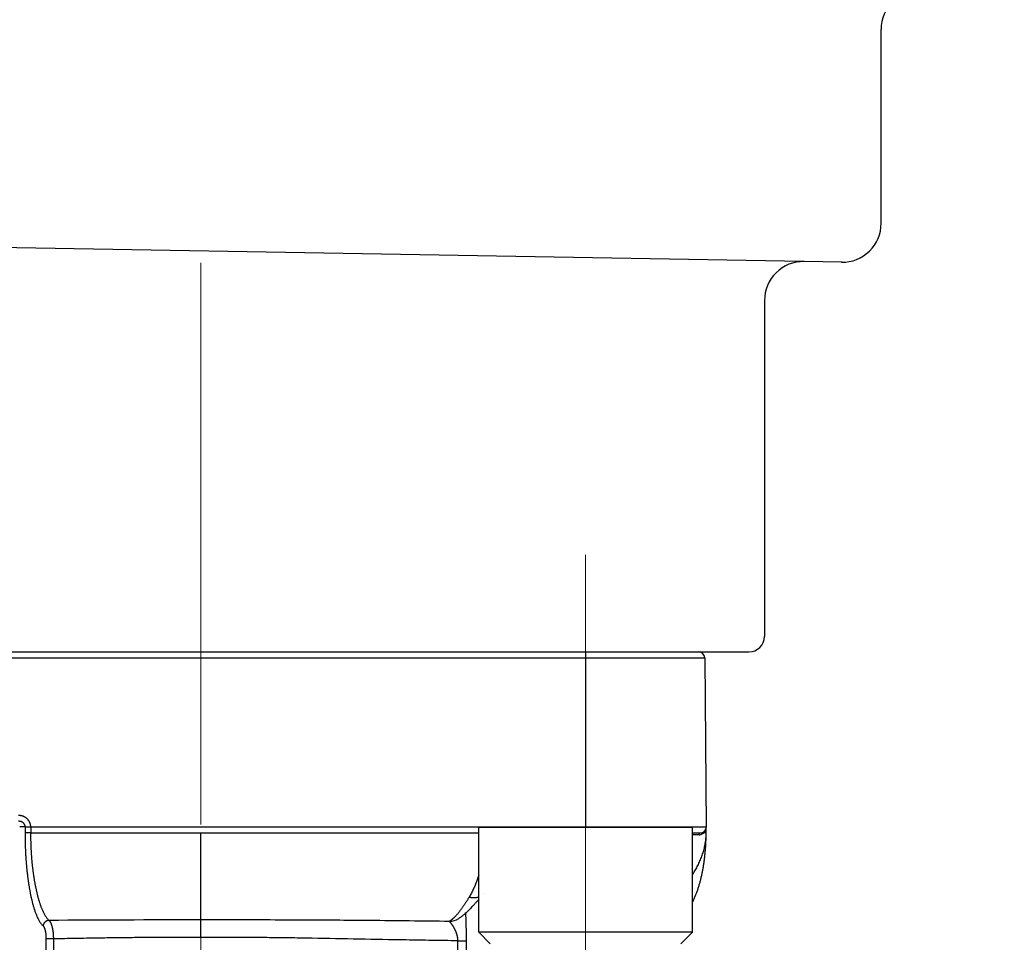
# Model space of a CAD drawing. Header units: millimetres. Extents: x 0 to 1076, y 0 to 742.
# Tile 94 of 127: x 387 to 413, y 399 to 422. Entities that reach past the tile are written whole.
import ezdxf

# ---------------------------------------------------------------- set-up
doc = ezdxf.new("R2010")
doc.units = ezdxf.units.MM
doc.header["$LTSCALE"] = 0.454724
doc.linetypes.add('CENTER', pattern=[50.8, 31.75, -6.35, 6.35, -6.35])
doc.layers.add('NoLayerName_001', color=7, linetype='Continuous')
doc.styles.get("Standard").update_dxf_attribs({"font": 'txt', "bigfont": 'extfont2'})
doc.dimstyles.get("Standard").update_dxf_attribs({"dimtxt": 2.5, "dimasz": 2.5, "dimexe": 1, "dimexo": 1, "dimtad": 1, "dimdec": 3, "dimzin": 0, "dimdsep": 46, "dimtxsty": 'Standard', "dimcen": 2.5, "dimadec": 3, "dimazin": 0, "dimtfac": 0.75, "dimtdec": 3, "dimtmove": 0, "dimatfit": 3, "dimfxl": 1, "dimarcsym": 0})

# ---------------------------------------------------------------- blocks, each defined once
blk = doc.blocks.new('_OPEN30')
at = {"color": 0, "linetype": 'ByBlock', "lineweight": -2}
for p, q in [((-1, 0.267949), (0, 0)), ((0, 0), (-1, -0.267949)), ((0, 0), (-1, 0))]:
    blk.add_line(p, q, dxfattribs=at)
blk = doc.blocks.new('*D128')
at = {"layer": 'Defpoints', "color": 0}
for p in [(475, 422.9), (314, 418.75), (475, 318.75)]:
    blk.add_point(p, dxfattribs=at)
at = {"layer": 'NoLayerName_001', "color": 0, "linetype": 'Continuous', "lineweight": 13}
for p, q in [((475, 420.4), (475, 316.25)), ((314, 416.25), (314, 316.25)), ((317.75, 318.75), (471.25, 318.75))]:
    blk.add_line(p, q, dxfattribs=at)
at = {"layer": 'NoLayerName_001', "color": 0, "lineweight": 13, "xscale": 3.75, "yscale": 3.75, "zscale": 3.75, "rotation": 180}
blk.add_blockref('_OPEN30', (314, 318.75), dxfattribs=at)
at = {"layer": 'NoLayerName_001', "color": 0, "lineweight": 13, "xscale": 3.75, "yscale": 3.75, "zscale": 3.75}
blk.add_blockref('_OPEN30', (475, 318.75), dxfattribs=at)
at = {"layer": 'NoLayerName_001', "color": 0, "lineweight": 13, "insert": (394.5, 325.717), "char_height": 8.75, "attachment_point": 5}
blk.add_mtext('\\W0.8000;161', dxfattribs=at)
blk = doc.blocks.new('*D129')
at = {"layer": 'Defpoints', "color": 0}
for p in [(475, 422.9), (406, 369.279), (406, 337.5)]:
    blk.add_point(p, dxfattribs=at)
at = {"layer": 'NoLayerName_001', "color": 0, "linetype": 'Continuous', "lineweight": 13}
for p, q in [((475, 420.4), (475, 335)), ((406, 366.779), (406, 335)), ((471.25, 337.5), (409.75, 337.5))]:
    blk.add_line(p, q, dxfattribs=at)
at = {"layer": 'NoLayerName_001', "color": 0, "lineweight": 13, "xscale": 3.75, "yscale": 3.75, "zscale": 3.75, "rotation": 180}
blk.add_blockref('_OPEN30', (406, 337.5), dxfattribs=at)
at = {"layer": 'NoLayerName_001', "color": 0, "lineweight": 13, "xscale": 3.75, "yscale": 3.75, "zscale": 3.75}
blk.add_blockref('_OPEN30', (475, 337.5), dxfattribs=at)
at = {"layer": 'NoLayerName_001', "color": 0, "lineweight": 13, "insert": (440.5, 344.467), "char_height": 8.75, "attachment_point": 5}
blk.add_mtext('\\W0.8000;69', dxfattribs=at)

msp = doc.modelspace()

# ---------------------------------------------------------------- linework, layer by layer
at = {"layer": 'NoLayerName_001', "color": 7, "linetype": 'Continuous', "lineweight": 25}
for p, q in [((409.5, 417.017607), (409.5, 422)), ((408.499997, 416.017455), (348.965094, 417.056641)), ((408.482548, 416.01776), (407.517453, 416.034605)), ((406.500001, 415.034758), (406.500001, 406.399999)), ((377.900001, 405.999999), (406.100001, 405.999999))]:
    msp.add_line(p, q, dxfattribs=at)
at = {"layer": 'NoLayerName_001', "color": 4, "linetype": 'CENTER', "lineweight": 13}
for p, q in [((392, 416), (392, 359.75)), ((401.9, 408.499999), (401.9, 393.499999))]:
    msp.add_line(p, q, dxfattribs=at)
at = {"layer": 'NoLayerName_001', "color": 60, "linetype": 'Continuous', "lineweight": 25}
for p, q in [((401.899557, 406), (401.899557, 401.500096)), ((379.038036, 405.851309), (404.962089, 405.851309)), ((404.962089, 405.851309), (405.000062, 401.5)), ((387.489015, 401.502615), (387.345475, 401.502616)), ((387.489015, 401.502615), (387.486246, 401.352618)), ((387.630832, 401.500539), (387.628053, 401.35)), ((405.000062, 401.35), (405.000062, 401.5)), ((387.628053, 401.35), (387.486246, 401.352618)), ((387.628053, 401.35), (399.149432, 401.35)), ((392.000062, 399.112258), (392.000062, 401.35)), ((404.649432, 401.35), (404.850062, 401.35)), ((404.949473, 401.349084), (404.937305, 401.348992)), ((399.268434, 399.790586), (399.268651, 399.790868)), ((398.638972, 399.150047), (398.639645, 399.150474)), ((388.0218, 398.627026), (387.99685, 396.806141)), ((388.211265, 398.625717), (388.186688, 396.804833)), ((398.608479, 398.577286), (398.597114, 395.998691)), ((398.8284, 398.579031), (398.816706, 395.999215))]:
    msp.add_line(p, q, dxfattribs=at)
at = {"layer": 'NoLayerName_001', "color": 140, "linetype": 'Continuous', "lineweight": 25}
msp.add_line((405.000062, 401.5), (387.630832, 401.500539), dxfattribs=at)
at = {"layer": 'NoLayerName_001', "color": 4, "linetype": 'Continuous', "lineweight": 25}
for p, q in [((399.149432, 398.800001), (399.149432, 401.500001)), ((399.149432, 401.500001), (404.649432, 401.500001)), ((404.649432, 398.800001), (404.649432, 401.500001)), ((404.649432, 398.800001), (399.149432, 398.800001)), ((399.449432, 398.500001), (399.149432, 398.800001)), ((404.349432, 398.500001), (404.649432, 398.800001))]:
    msp.add_line(p, q, dxfattribs=at)
at = {"layer": 'NoLayerName_001', "color": 7, "linetype": 'Continuous', "lineweight": 25}
for centre, radius, start, end in [((410.5, 422), 1, 90, 180), ((408.5, 417.017607), 1, 269, 0), ((407.500001, 415.034758), 1, 89, 180), ((406.100001, 406.399999), 0.4, 270, 0)]:
    msp.add_arc(centre, radius, start, end, dxfattribs=at)
at = {"layer": 'NoLayerName_001', "color": 60, "linetype": 'Continuous', "lineweight": 25}
for centre, radius, start, end in [((404.812095, 405.85), 0.15, 0.5, 90), ((404.850062, 401.5), 0.15, 270, 0), ((404.782336, 401.499817), 0.217717, 345.010912, 354.8251289), ((404.780274, 401.500017), 0.219789, 354.8217851, 359.9956554), ((404.818051, 401.474057), 0.172208, 270.0508707, 284.2378268), ((404.817679, 401.47564), 0.173833, 284.2285122, 285.424489), ((404.806424, 401.486439), 0.189793, 313.598208, 317.9615266), ((403.466977, 401.35021), 1.533078, 359.8343312, 359.9921498), ((391.358524, -69.602834), 468.715532, 89.9215783, 90.39855043), ((398.38185, 399.556676), 0.481103, 271.6812651, 302.3061902)]:
    msp.add_arc(centre, radius, start, end, dxfattribs=at)
for points, knots in [([(387.630675, 401.500539), (387.630509, 401.505872), (387.630401, 401.516564), (387.628886, 401.532557), (387.62658, 401.548484), (387.623351, 401.564282), (387.619253, 401.579893), (387.61429, 401.595256), (387.60848, 401.610315), (387.601833, 401.625009), (387.594373, 401.639293), (387.58614, 401.653134), (387.577169, 401.666501), (387.567494, 401.679364), (387.557152, 401.691691), (387.546176, 401.703454), (387.534602, 401.71462), (387.522462, 401.725163), (387.509795, 401.735062), (387.496639, 401.744302), (387.48303, 401.752867), (387.469005, 401.760741), (387.454599, 401.767908), (387.439849, 401.774353), (387.424793, 401.780057), (387.40947, 401.785012), (387.393926, 401.789215), (387.378203, 401.79266), (387.362345, 401.795353), (387.346396, 401.797258), (387.330401, 401.798492), (387.319719, 401.798562), (387.314387, 401.798691)], [0, 0, 0, 0, 0.0160061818, 0.0320590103, 0.048149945, 0.0642687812, 0.0804043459, 0.0965451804, 0.1126802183, 0.1287998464, 0.1449038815, 0.1609987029, 0.1770885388, 0.1931754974, 0.2092599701, 0.2253410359, 0.2414168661, 0.2574865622, 0.273554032, 0.2896230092, 0.3056958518, 0.32177384, 0.3378574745, 0.3539467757, 0.3700415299, 0.38614008, 0.402238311, 0.4183307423, 0.4344109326, 0.4504718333, 0.4665061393, 0.4825066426, 0.4825066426, 0.4825066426, 0.4825066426]), ([(387.488931, 401.502615), (387.488795, 401.505408), (387.488659, 401.511014), (387.487627, 401.519381), (387.486121, 401.527696), (387.484067, 401.535916), (387.481507, 401.544006), (387.478451, 401.551924), (387.474918, 401.559635), (387.470921, 401.567101), (387.466479, 401.574293), (387.461624, 401.581201), (387.456383, 401.587814), (387.450782, 401.594124), (387.444849, 401.600121), (387.438611, 401.605798), (387.432094, 401.611145), (387.425321, 401.616155), (387.418316, 401.620824), (387.411097, 401.62515), (387.403682, 401.629132), (387.396091, 401.632769), (387.388341, 401.636061), (387.38045, 401.639005), (387.372437, 401.641601), (387.36432, 401.643849), (387.356116, 401.645749), (387.347842, 401.647301), (387.339516, 401.64851), (387.331154, 401.649362), (387.322774, 401.649912), (387.31718, 401.649943), (387.314387, 401.65)], [0, 0, 0, 0, 0.0083896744, 0.0168106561, 0.0252591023, 0.0337286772, 0.0422111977, 0.0506972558, 0.0591768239, 0.0676400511, 0.0760856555, 0.0845217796, 0.0929543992, 0.1013867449, 0.1098195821, 0.1182514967, 0.1266791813, 0.1350988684, 0.1435128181, 0.1519248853, 0.1603376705, 0.1687526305, 0.1771701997, 0.1855899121, 0.1940105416, 0.2024308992, 0.2108500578, 0.2192665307, 0.2276783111, 0.2360829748, 0.2444777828, 0.252859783, 0.252859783, 0.252859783, 0.252859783]), ([(387.630822, 401.5), (387.624057, 401.499975), (387.615939, 401.499958), (387.606468, 401.499903), (387.60241, 401.499872), (387.598352, 401.499832), (387.594294, 401.499781), (387.590238, 401.499716), (387.586182, 401.499637), (387.582127, 401.49954), (387.576721, 401.499392), (387.569965, 401.49918), (387.563207, 401.498961), (387.557799, 401.498798), (387.553741, 401.498686), (387.549681, 401.498587), (387.545618, 401.498507), (387.541552, 401.498448), (387.537485, 401.498418), (387.533418, 401.498429), (387.529352, 401.498492), (387.525291, 401.498617), (387.521236, 401.498815), (387.517189, 401.499099), (387.513152, 401.499476), (387.509128, 401.499963), (387.505116, 401.500552), (387.501106, 401.501195), (387.497095, 401.501841), (387.493076, 401.502475), (387.490365, 401.502539), (387.489015, 401.502616)], [0, 0, 0, 0, 0.0202947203, 0.0243536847, 0.0284123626, 0.0324706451, 0.036528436, 0.040585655, 0.0446422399, 0.0486981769, 0.0527537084, 0.0608648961, 0.0689782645, 0.0730364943, 0.0770961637, 0.0811576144, 0.0852212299, 0.0892873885, 0.0933552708, 0.0974230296, 0.1014890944, 0.1055523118, 0.1096120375, 0.1136682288, 0.1177215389, 0.1217734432, 0.1258273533, 0.1298870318, 0.1339545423, 0.1380212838, 0.1420757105, 0.1420757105, 0.1420757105, 0.1420757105]), ([(404.937298, 401.348991), (404.937177, 401.349659), (404.936915, 401.350994), (404.93664, 401.353019), (404.936438, 401.355057), (404.936325, 401.357105), (404.936302, 401.359159), (404.936373, 401.361213), (404.936541, 401.363262), (404.93681, 401.365301), (404.937184, 401.367325), (404.937666, 401.369329), (404.938259, 401.371308), (404.938964, 401.373253), (404.939777, 401.375157), (404.940696, 401.377013), (404.941718, 401.378812), (404.942839, 401.380544), (404.944057, 401.382203), (404.945373, 401.383776), (404.946768, 401.385271), (404.947788, 401.386171), (404.948285, 401.386632)], [0, 0, 0, 0, 0.0020361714, 0.00407941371, 0.00612766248, 0.0081791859, 0.01023263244, 0.01228708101, 0.01434209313, 0.01639776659, 0.01845478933, 0.02051449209, 0.0225787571, 0.02464742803, 0.02671813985, 0.02878850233, 0.03085628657, 0.03291953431, 0.03497667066, 0.03702662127, 0.03906893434, 0.04110390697, 0.04110390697, 0.04110390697, 0.04110390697]), ([(404.992645, 401.443508), (404.992213, 401.441967), (404.991375, 401.438877), (404.989967, 401.434286), (404.988468, 401.429722), (404.98686, 401.425192), (404.985148, 401.420694), (404.983328, 401.416231), (404.981403, 401.411806), (404.979374, 401.407422), (404.977243, 401.403084), (404.97501, 401.398793), (404.972677, 401.394554), (404.970245, 401.390371), (404.967715, 401.386247), (404.96509, 401.382186), (404.962371, 401.378191), (404.959557, 401.374266), (404.956653, 401.370414), (404.953655, 401.366641), (404.950579, 401.362939), (404.94844, 401.360551), (404.947383, 401.359348)], [0, 0, 0, 0, 0.00480127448, 0.0096023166, 0.01440501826, 0.01921135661, 0.02402339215, 0.02884251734, 0.03366791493, 0.03849834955, 0.04333259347, 0.04816943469, 0.0530076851, 0.05784618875, 0.06268383, 0.06751954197, 0.07235231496, 0.07718120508, 0.08200534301, 0.08682394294, 0.09163631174, 0.09644185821, 0.09644185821, 0.09644185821, 0.09644185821]), ([(387.486246, 401.352618), (387.486036, 401.338879), (387.48555, 401.311403), (387.485208, 401.270182), (387.485088, 401.228959), (387.485226, 401.187734), (387.485604, 401.14651), (387.486217, 401.105288), (387.487057, 401.06407), (387.488118, 401.022856), (387.489394, 400.981649), (387.490876, 400.94045), (387.492564, 400.899259), (387.494456, 400.858078), (387.496552, 400.816908), (387.498852, 400.775749), (387.501354, 400.734602), (387.504058, 400.693469), (387.506962, 400.652348), (387.510067, 400.611243), (387.51337, 400.570152), (387.516876, 400.529079), (387.520585, 400.488023), (387.524502, 400.446986), (387.528627, 400.405969), (387.532965, 400.364974), (387.537516, 400.324002), (387.542285, 400.283055), (387.547273, 400.242133), (387.552484, 400.201238), (387.557925, 400.160373), (387.563604, 400.119541), (387.569529, 400.078744), (387.575706, 400.037985), (387.582144, 399.997266), (387.588848, 399.956591), (387.595828, 399.915962), (387.603086, 399.875382), (387.610654, 399.834859), (387.618494, 399.794386), (387.624045, 399.767469), (387.62678, 399.754002)], [0, 0, 0, 0, 0.041220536, 0.082442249, 0.123665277, 0.164889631, 0.206115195, 0.247341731, 0.288568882, 0.329796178, 0.371023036, 0.412248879, 0.453473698, 0.494697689, 0.535921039, 0.577143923, 0.618366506, 0.659588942, 0.700811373, 0.742033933, 0.783256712, 0.824479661, 0.865702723, 0.906925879, 0.948149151, 0.989372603, 1.030596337, 1.071820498, 1.113045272, 1.154270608, 1.195496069, 1.236721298, 1.27794607, 1.319170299, 1.360394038, 1.401617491, 1.44284101, 1.484064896, 1.525288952, 1.566513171, 1.607737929, 1.607737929, 1.607737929, 1.607737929]), ([(387.628053, 401.35), (387.627843, 401.33703), (387.627353, 401.311089), (387.627043, 401.272172), (387.626976, 401.233253), (387.62719, 401.194332), (387.627662, 401.155412), (387.628389, 401.116495), (387.629361, 401.077582), (387.630569, 401.038676), (387.632004, 400.999779), (387.633658, 400.960891), (387.63553, 400.922014), (387.637617, 400.883149), (387.639919, 400.844298), (387.642435, 400.80546), (387.645164, 400.766637), (387.648103, 400.727829), (387.651252, 400.689038), (387.65461, 400.650265), (387.658175, 400.611509), (387.66195, 400.572773), (387.665938, 400.534059), (387.670139, 400.495367), (387.674558, 400.456699), (387.679195, 400.418056), (387.684054, 400.37944), (387.689136, 400.340853), (387.694444, 400.302295), (387.699982, 400.263769), (387.705756, 400.225279), (387.711775, 400.186825), (387.718044, 400.148412), (387.724571, 400.110043), (387.731362, 400.07172), (387.738425, 400.033446), (387.745766, 399.995224), (387.75339, 399.957058), (387.761328, 399.918955), (387.769538, 399.880909), (387.775337, 399.855618), (387.778196, 399.842963)], [0, 0, 0, 0, 0.038916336, 0.077834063, 0.116753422, 0.155674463, 0.19459706, 0.233520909, 0.272445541, 0.311370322, 0.350294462, 0.389217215, 0.428138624, 0.467058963, 0.50597849, 0.544897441, 0.583816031, 0.622734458, 0.661652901, 0.700571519, 0.739490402, 0.778409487, 0.817328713, 0.856248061, 0.895167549, 0.934087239, 0.973007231, 1.011927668, 1.050848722, 1.08977025, 1.128691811, 1.167613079, 1.206533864, 1.245454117, 1.284373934, 1.323293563, 1.362213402, 1.40113365, 1.440054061, 1.478974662, 1.517895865, 1.517895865, 1.517895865, 1.517895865]), ([(404.649432, 400.279961), (404.657839, 400.292838), (404.678139, 400.323487), (404.708689, 400.372971), (404.741042, 400.428377), (404.771806, 400.484694), (404.800962, 400.541865), (404.82843, 400.599874), (404.854143, 400.65869), (404.878033, 400.718286), (404.900032, 400.778635), (404.920069, 400.839709), (404.938071, 400.901465), (404.953965, 400.963835), (404.967672, 401.026733), (404.979103, 401.090061), (404.988205, 401.153723), (404.994783, 401.217625), (404.999173, 401.281663), (404.999544, 401.324421), (405.000049, 401.345777)], [0, 0, 0, 0, 0.046134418, 0.110280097, 0.174433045, 0.238596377, 0.302765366, 0.36693809, 0.431116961, 0.495308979, 0.559525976, 0.623784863, 0.688104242, 0.752467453, 0.816837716, 0.8811839, 0.945481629, 1.009714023, 1.073872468, 1.137957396, 1.137957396, 1.137957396, 1.137957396]), ([(404.818199, 401.30185), (404.818225, 401.302548), (404.818263, 401.303946), (404.818403, 401.306039), (404.818593, 401.30813), (404.818843, 401.310215), (404.819151, 401.312294), (404.819518, 401.314364), (404.819945, 401.316423), (404.820432, 401.318469), (404.82098, 401.3205), (404.821589, 401.322514), (404.822262, 401.324507), (404.823002, 401.326476), (404.823811, 401.328417), (404.824692, 401.330325), (404.825648, 401.332198), (404.82668, 401.334032), (404.827792, 401.335821), (404.828985, 401.337562), (404.830262, 401.339244), (404.831628, 401.340854), (404.833086, 401.342381), (404.834638, 401.34381), (404.836289, 401.34513), (404.838039, 401.346327), (404.839887, 401.347385), (404.841821, 401.34829), (404.843822, 401.349027), (404.845875, 401.34957), (404.847959, 401.349937), (404.849364, 401.34996), (404.850062, 401.349998)], [0, 0, 0, 0, 0.00209598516, 0.00419377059, 0.00629298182, 0.00839330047, 0.01049446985, 0.01259630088, 0.01469867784, 0.01680156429, 0.01890500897, 0.02100892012, 0.023112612, 0.02521556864, 0.02731765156, 0.02941913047, 0.03152071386, 0.03362357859, 0.03572939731, 0.03783953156, 0.03995147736, 0.04206248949, 0.04417149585, 0.046279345, 0.04838905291, 0.05050602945, 0.05263532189, 0.05477033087, 0.05690216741, 0.05902439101, 0.06113388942, 0.06323184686, 0.06323184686, 0.06323184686, 0.06323184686]), ([(404.937298, 401.348991), (404.936251, 401.348051), (404.934173, 401.346152), (404.930963, 401.343409), (404.927696, 401.340731), (404.924363, 401.33813), (404.920967, 401.335605), (404.917506, 401.333159), (404.913985, 401.330792), (404.910405, 401.328506), (404.906769, 401.326304), (404.90308, 401.324186), (404.899342, 401.322155), (404.895556, 401.320212), (404.891726, 401.318359), (404.887855, 401.316597), (404.883946, 401.314929), (404.88, 401.313357), (404.876022, 401.31188), (404.872014, 401.310505), (404.867981, 401.309218), (404.865266, 401.308459), (404.863913, 401.308068)], [0, 0, 0, 0, 0.00422178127, 0.00844345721, 0.01266667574, 0.0168931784, 0.02112479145, 0.02536250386, 0.02960556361, 0.03385299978, 0.03810382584, 0.0423570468, 0.04661166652, 0.05086669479, 0.05512115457, 0.05937408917, 0.06362456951, 0.06787170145, 0.07211463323, 0.07635256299, 0.08058474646, 0.08481050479, 0.08481050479, 0.08481050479, 0.08481050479]), ([(405.000062, 401.35), (404.99966, 401.349975), (404.998872, 401.349899), (404.997746, 401.349947), (404.996697, 401.349709), (404.995636, 401.349644), (404.994512, 401.349624), (404.993352, 401.349638), (404.992192, 401.349642), (404.991049, 401.349627), (404.989555, 401.349592), (404.988071, 401.349543), (404.986587, 401.349504), (404.98547, 401.34948), (404.984347, 401.34946), (404.977972, 401.349371), (404.969347, 401.349264), (404.958097, 401.349154), (404.952473, 401.349109), (404.949473, 401.349084)], [0, 0, 0, 0, 0.00121096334, 0.00237309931, 0.00335877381, 0.00441872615, 0.00555732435, 0.00673156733, 0.00789720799, 0.00903790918, 0.01016055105, 0.01238123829, 0.01349359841, 0.01461197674, 0.01573513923, 0.01686174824, 0.03373939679, 0.04161261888, 0.05061214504, 0.05061214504, 0.05061214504, 0.05061214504]), ([(404.951449, 400.633358), (404.953386, 400.648208), (404.957354, 400.677896), (404.962745, 400.722499), (404.967813, 400.767139), (404.972498, 400.81182), (404.976818, 400.856537), (404.980772, 400.901288), (404.984363, 400.94607), (404.987592, 400.99088), (404.990461, 401.035715), (404.992973, 401.080573), (404.995123, 401.12545), (404.996901, 401.170342), (404.998303, 401.215247), (404.999303, 401.26016), (404.999956, 401.305079), (404.999994, 401.335027), (405.000062, 401.35)], [0, 0, 0, 0, 0.0449275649, 0.0898545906, 0.1347805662, 0.1797056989, 0.2246304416, 0.2695551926, 0.3144802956, 0.3594060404, 0.4043326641, 0.4492602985, 0.4941883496, 0.5391158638, 0.5840420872, 0.6289664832, 0.6738887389, 0.7188087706, 0.7188087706, 0.7188087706, 0.7188087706]), ([(404.649432, 399.57418), (404.653764, 399.582531), (404.66511, 399.604126), (404.682453, 399.639487), (404.701397, 399.68026), (404.719421, 399.721448), (404.736618, 399.762981), (404.753031, 399.804826), (404.768689, 399.846955), (404.783621, 399.889346), (404.797861, 399.931976), (404.811437, 399.974825), (404.824382, 400.017868), (404.836726, 400.061084), (404.848501, 400.104455), (404.859723, 400.147967), (404.870411, 400.191611), (404.880581, 400.235378), (404.890252, 400.279258), (404.89944, 400.323241), (404.908165, 400.367318), (404.916443, 400.41148), (404.924288, 400.455719), (404.931712, 400.500031), (404.938707, 400.544411), (404.945344, 400.588846), (404.949382, 400.618525), (404.951449, 400.633358)], [0, 0, 0, 0, 0.028222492, 0.073179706, 0.118136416, 0.163092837, 0.208044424, 0.252988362, 0.297929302, 0.3428709, 0.387814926, 0.432761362, 0.4777085, 0.522653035, 0.567591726, 0.61252611, 0.657458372, 0.702389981, 0.747321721, 0.792253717, 0.83718546, 0.88211588, 0.927044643, 0.971972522, 1.016900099, 1.061827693, 1.106755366, 1.106755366, 1.106755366, 1.106755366]), ([(399.149432, 400.262921), (399.145271, 400.249864), (399.135456, 400.218587), (399.118875, 400.169447), (399.099669, 400.115529), (399.079403, 400.061989), (399.058089, 400.008843), (399.035688, 399.956134), (399.012153, 399.903921), (398.987457, 399.852257), (398.961501, 399.801237), (398.934453, 399.750802), (398.91514, 399.717909), (398.905645, 399.701375)], [0, 0, 0, 0, 0.0411124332, 0.098339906, 0.1555720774, 0.2128137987, 0.2700716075, 0.3273436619, 0.3846154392, 0.44187516, 0.4991154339, 0.5563335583, 0.6135318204, 0.6135318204, 0.6135318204, 0.6135318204]), ([(387.778196, 399.842963), (387.78117, 399.830334), (387.787031, 399.805055), (387.796344, 399.767259), (387.805988, 399.729542), (387.816029, 399.691923), (387.826481, 399.654412), (387.837387, 399.617031), (387.848784, 399.5798), (387.860709, 399.54274), (387.873201, 399.505872), (387.886297, 399.469217), (387.900031, 399.432797), (387.914467, 399.396648), (387.929703, 399.360826), (387.945816, 399.325385), (387.962921, 399.290409), (387.981187, 399.256023), (388.000751, 399.222359), (388.021837, 399.189592), (388.044869, 399.158159), (388.069629, 399.127955), (388.088884, 399.110447), (388.098158, 399.101375)], [0, 0, 0, 0, 0.0389226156, 0.0778478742, 0.1167774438, 0.155713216, 0.1946532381, 0.2335927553, 0.2725283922, 0.3114584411, 0.3503830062, 0.3893041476, 0.4282256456, 0.4671475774, 0.5060698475, 0.5449983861, 0.5839300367, 0.6228555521, 0.6617817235, 0.7007114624, 0.7396760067, 0.7786789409, 0.8176012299, 0.8176012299, 0.8176012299, 0.8176012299]), ([(387.62678, 399.754002), (387.62963, 399.740559), (387.635244, 399.713653), (387.644187, 399.673405), (387.653464, 399.633228), (387.663144, 399.593141), (387.673235, 399.553151), (387.683788, 399.513279), (387.694843, 399.473547), (387.706444, 399.433976), (387.718633, 399.394587), (387.731454, 399.355402), (387.744943, 399.316443), (387.759165, 399.277745), (387.774234, 399.239365), (387.790241, 399.201362), (387.807307, 399.163819), (387.82563, 399.12687), (387.84537, 399.090659), (387.866765, 399.055365), (387.890306, 399.021461), (387.915751, 398.98884), (387.935735, 398.969852), (387.94534, 398.960023)], [0, 0, 0, 0, 0.0412260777, 0.0824546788, 0.1236874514, 0.1649264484, 0.2061708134, 0.2474154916, 0.2886565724, 0.3298919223, 0.3711213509, 0.4123467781, 0.4535722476, 0.4947987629, 0.5360252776, 0.5772576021, 0.6184949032, 0.6597258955, 0.7009572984, 0.7421923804, 0.7834605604, 0.8247731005, 0.8660009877, 0.8660009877, 0.8660009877, 0.8660009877]), ([(398.905646, 399.701372), (398.900574, 399.692863), (398.890469, 399.675822), (398.875078, 399.6504), (398.859538, 399.625067), (398.843818, 399.599845), (398.827918, 399.574734), (398.81183, 399.549742), (398.795547, 399.524874), (398.779063, 399.500135), (398.762372, 399.475531), (398.745466, 399.451068), (398.72834, 399.426751), (398.710989, 399.402587), (398.693393, 399.378597), (398.675528, 399.354807), (398.657371, 399.331244), (398.638899, 399.307937), (398.620093, 399.284907), (398.600914, 399.262198), (398.581403, 399.239777), (398.567997, 399.225191), (398.561344, 399.217852)], [0, 0, 0, 0, 0.0297170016, 0.0594350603, 0.0891540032, 0.1188738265, 0.1485947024, 0.1783169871, 0.2080412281, 0.2377681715, 0.2674987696, 0.2972341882, 0.3269758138, 0.3567246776, 0.3864773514, 0.4162289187, 0.4459756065, 0.4757149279, 0.5054458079, 0.5351687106, 0.5648857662, 0.5946008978, 0.5946008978, 0.5946008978, 0.5946008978]), ([(398.905646, 399.701372), (398.909906, 399.700361), (398.918414, 399.698264), (398.93128, 399.695559), (398.944208, 399.693131), (398.957199, 399.691037), (398.970243, 399.689276), (398.983332, 399.687862), (398.996456, 399.686807), (399.009609, 399.686121), (399.022778, 399.685816), (399.035954, 399.685905), (399.049119, 399.686403), (399.06226, 399.687326), (399.075358, 399.688689), (399.088399, 399.690507), (399.101365, 399.692797), (399.114243, 399.695569), (399.127003, 399.698856), (399.138752, 399.702334), (399.146157, 399.704957), (399.149432, 399.706075)], [0, 0, 0, 0, 0.013136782, 0.02628352, 0.0394371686, 0.0525953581, 0.065756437, 0.0789195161, 0.0920845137, 0.1052521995, 0.118424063, 0.1315987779, 0.1447726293, 0.1579432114, 0.1711096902, 0.1842729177, 0.1974355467, 0.210602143, 0.2237781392, 0.2369610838, 0.2473426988, 0.2473426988, 0.2473426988, 0.2473426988]), ([(388.098155, 399.101334), (388.095651, 399.101222), (388.090632, 399.101095), (388.08313, 399.100318), (388.075662, 399.099202), (388.06825, 399.097693), (388.060915, 399.095816), (388.05368, 399.093577), (388.046564, 399.090986), (388.039589, 399.088052), (388.032769, 399.084786), (388.026119, 399.081199), (388.019648, 399.077303), (388.013367, 399.07311), (388.00729, 399.06863), (388.001425, 399.063875), (387.995785, 399.058857), (387.990381, 399.053586), (387.985223, 399.048075), (387.980322, 399.042333), (387.975688, 399.036371), (387.971331, 399.030201), (387.967263, 399.023834), (387.963493, 399.017281), (387.960033, 399.010553), (387.956892, 399.003666), (387.95408, 398.996637), (387.951606, 398.989486), (387.949476, 398.982232), (387.947716, 398.974891), (387.946275, 398.967491), (387.945682, 398.962506), (387.94534, 398.960023)], [0, 0, 0, 0, 0.0075197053, 0.0150554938, 0.0226056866, 0.0301674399, 0.0377369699, 0.0453097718, 0.052880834, 0.0604452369, 0.0680026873, 0.0755555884, 0.0831057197, 0.0906542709, 0.0982019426, 0.1057490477, 0.1132956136, 0.1208416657, 0.128387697, 0.1359342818, 0.143482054, 0.151031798, 0.1585845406, 0.1661416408, 0.1737047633, 0.1812728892, 0.188841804, 0.1964073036, 0.20396553, 0.211513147, 0.2190475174, 0.2265668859, 0.2265668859, 0.2265668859, 0.2265668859]), ([(388.098155, 399.101334), (388.101474, 399.097945), (388.108386, 399.091402), (388.117163, 399.080118), (388.125214, 399.068343), (388.132506, 399.056087), (388.139161, 399.043496), (388.145278, 399.030642), (388.150957, 399.017591), (388.156218, 399.004364), (388.161091, 398.990982), (388.165604, 398.977464), (388.169789, 398.963831), (388.173673, 398.950102), (388.177287, 398.936297), (388.180659, 398.922435), (388.183819, 398.908531), (388.186772, 398.894591), (388.189525, 398.880617), (388.192084, 398.866612), (388.194456, 398.852577), (388.196647, 398.838515), (388.198664, 398.824428), (388.200514, 398.810318), (388.202203, 398.796188), (388.203738, 398.782039), (388.205125, 398.767873), (388.206366, 398.753693), (388.207463, 398.7395), (388.208418, 398.725297), (388.209232, 398.711084), (388.209908, 398.696863), (388.210448, 398.682638), (388.210854, 398.668409), (388.211123, 398.654178), (388.211276, 398.639947), (388.211253, 398.63046), (388.211258, 398.625717)], [0, 0, 0, 0, 0.0142286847, 0.0284980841, 0.0427726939, 0.0570169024, 0.0712516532, 0.0854840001, 0.0997121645, 0.1139429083, 0.1281818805, 0.142431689, 0.1566921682, 0.1709606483, 0.1852322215, 0.1995000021, 0.2137576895, 0.2280060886, 0.2422474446, 0.2564837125, 0.2707165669, 0.2849474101, 0.2991773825, 0.3134073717, 0.3276380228, 0.3418697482, 0.3561027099, 0.3703368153, 0.384571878, 0.3988076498, 0.4130438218, 0.4272800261, 0.4415158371, 0.4557507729, 0.4699842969, 0.484215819, 0.4984446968, 0.4984446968, 0.4984446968, 0.4984446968]), ([(398.395965, 399.075795), (397.713757, 399.083026), (396.775734, 399.094257), (395.581843, 399.104039), (394.814328, 399.108568), (393.961524, 399.111576), (393.023434, 399.113014), (392.341186, 399.112369), (392.000062, 399.112258)], [0, 0, 0, 0, 2.046737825, 2.814264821, 3.581791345, 4.349318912, 5.372691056, 6.396062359, 6.396062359, 6.396062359, 6.396062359]), ([(392.000062, 398.663634), (392.000121, 398.783267), (392.000487, 398.932809), (392.000121, 399.08235), (392.000062, 399.112258)], [0, 0, 0, 0, 0.3588999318, 0.4486247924, 0.4486247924, 0.4486247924, 0.4486247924]), ([(398.561344, 399.217852), (398.558862, 399.215186), (398.553912, 399.20984), (398.546396, 399.201905), (398.538821, 399.194026), (398.531173, 399.186217), (398.523452, 399.178479), (398.515654, 399.170818), (398.507775, 399.163238), (398.499811, 399.155744), (398.49176, 399.148341), (398.483617, 399.141033), (398.475379, 399.133825), (398.467044, 399.126722), (398.458607, 399.119735), (398.450057, 399.112885), (398.441388, 399.106192), (398.432592, 399.099676), (398.423663, 399.093354), (398.414586, 399.087257), (398.405379, 399.081363), (398.399088, 399.077689), (398.395961, 399.075821)], [0, 0, 0, 0, 0.0109283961, 0.021857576, 0.0327873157, 0.0437175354, 0.0546483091, 0.0655798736, 0.0765126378, 0.0874471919, 0.0983843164, 0.1093249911, 0.1202704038, 0.1312218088, 0.1421774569, 0.1531330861, 0.1640852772, 0.1750317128, 0.1859713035, 0.196904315, 0.2078324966, 0.2187592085, 0.2187592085, 0.2187592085, 0.2187592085]), ([(398.813809, 399.286708), (398.813857, 399.277271), (398.813899, 399.258395), (398.814282, 399.230083), (398.81481, 399.201773), (398.815487, 399.173466), (398.816527, 399.135727), (398.818881, 399.060259), (398.821845, 398.975367), (398.824041, 398.899893), (398.825035, 398.862152), (398.825722, 398.833844), (398.826344, 398.805534), (398.826898, 398.777223), (398.827378, 398.748912), (398.827779, 398.720599), (398.828096, 398.692286), (398.828324, 398.663972), (398.828454, 398.635659), (398.828498, 398.607345), (398.828424, 398.588469), (398.8284, 398.579031)], [0, 0, 0, 0, 0.0283134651, 0.0566273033, 0.0849420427, 0.1132575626, 0.1415732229, 0.1982019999, 0.3397705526, 0.3964021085, 0.4247184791, 0.4530349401, 0.4813513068, 0.5096674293, 0.5379831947, 0.5662985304, 0.5946134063, 0.6229278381, 0.6512418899, 0.6795556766, 0.7078693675, 0.7078693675, 0.7078693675, 0.7078693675]), ([(387.94534, 398.960023), (387.947657, 398.957651), (387.952486, 398.953071), (387.958602, 398.945165), (387.964204, 398.936913), (387.969268, 398.928322), (387.973878, 398.919497), (387.978108, 398.910487), (387.982026, 398.90134), (387.985647, 398.89207), (387.988994, 398.882691), (387.992085, 398.873218), (387.994943, 398.863665), (387.997588, 398.854046), (388.000041, 398.844374), (388.002323, 398.834664), (388.004454, 398.824925), (388.006439, 398.815161), (388.008282, 398.805375), (388.009987, 398.795568), (388.01156, 398.785742), (388.013005, 398.775897), (388.014327, 398.766035), (388.015531, 398.756159), (388.016621, 398.746269), (388.017603, 398.736367), (388.01848, 398.726454), (388.019254, 398.716532), (388.019927, 398.706602), (388.0205, 398.696665), (388.020973, 398.686723), (388.02135, 398.676776), (388.02163, 398.666827), (388.021815, 398.656876), (388.021905, 398.646925), (388.021913, 398.636974), (388.021831, 398.630342), (388.0218, 398.627026)], [0, 0, 0, 0, 0.0099482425, 0.0199255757, 0.0299065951, 0.0398658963, 0.0498184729, 0.0597693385, 0.0697172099, 0.0796669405, 0.0896225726, 0.0995859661, 0.1095569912, 0.1195337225, 0.1295126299, 0.1394887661, 0.1494576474, 0.1594198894, 0.1693771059, 0.1793307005, 0.1892818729, 0.1992316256, 0.209180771, 0.2191299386, 0.2290795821, 0.2390299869, 0.2489812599, 0.2589333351, 0.2688860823, 0.2788393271, 0.2887928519, 0.2987463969, 0.3086996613, 0.3186523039, 0.3286039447, 0.3385541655, 0.348502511, 0.348502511, 0.348502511, 0.348502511]), ([(398.395966, 399.07578), (398.398599, 399.073209), (398.40406, 399.068236), (398.411142, 399.059709), (398.418117, 399.051118), (398.424958, 399.042426), (398.431674, 399.033656), (398.438273, 399.0248), (398.444761, 399.01586), (398.451145, 399.00684), (398.45743, 398.997747), (398.463621, 398.988587), (398.469723, 398.979368), (398.475738, 398.970093), (398.481665, 398.960763), (398.487501, 398.951377), (398.493245, 398.941935), (398.498893, 398.932436), (398.504445, 398.922879), (398.509898, 398.913264), (398.515247, 398.903592), (398.520491, 398.893861), (398.525626, 398.884071), (398.530648, 398.874223), (398.535554, 398.864317), (398.540341, 398.854351), (398.545006, 398.844327), (398.549542, 398.834244), (398.553946, 398.824103), (398.558214, 398.813903), (398.562341, 398.803646), (398.566323, 398.793331), (398.570155, 398.782959), (398.573832, 398.77253), (398.577351, 398.762045), (398.580706, 398.751506), (398.583891, 398.740915), (398.586905, 398.730272), (398.589734, 398.719579), (398.592404, 398.708842), (398.593999, 398.701641), (398.59482, 398.698045)], [0, 0, 0, 0, 0.011041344, 0.0221175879, 0.0331957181, 0.0442518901, 0.0552955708, 0.0663365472, 0.0773823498, 0.0884332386, 0.0994876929, 0.1105439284, 0.1215999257, 0.1326543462, 0.1437073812, 0.154759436, 0.1658109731, 0.1768625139, 0.1879146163, 0.1989674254, 0.2100207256, 0.2210743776, 0.2321283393, 0.2431826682, 0.2542375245, 0.2652930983, 0.2763491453, 0.2874053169, 0.2984614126, 0.3095173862, 0.3205733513, 0.3316295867, 0.3426865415, 0.353744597, 0.3648034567, 0.3758628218, 0.386922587, 0.3979828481, 0.4090439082, 0.420106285, 0.4311707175, 0.4311707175, 0.4311707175, 0.4311707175]), ([(388.211265, 398.625717), (388.204951, 398.625825), (388.192321, 398.62605), (388.170219, 398.626368), (388.135484, 398.626793), (388.103905, 398.627119), (388.078641, 398.627353), (388.069166, 398.627418), (388.059691, 398.627451), (388.050217, 398.627441), (388.040744, 398.627374), (388.031271, 398.627253), (388.024957, 398.627095), (388.0218, 398.627026)], [0, 0, 0, 0, 0.0189470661, 0.0378937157, 0.066313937, 0.1231601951, 0.1326354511, 0.1421104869, 0.1515850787, 0.161059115, 0.1705326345, 0.1800058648, 0.1894792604, 0.1894792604, 0.1894792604, 0.1894792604]), ([(392.000062, 398.663634), (391.873761, 398.663864), (391.621157, 398.664613), (391.242248, 398.664013), (390.863342, 398.662438), (390.484441, 398.659742), (390.105551, 398.656019), (389.726672, 398.651299), (389.284663, 398.644807), (388.779525, 398.636339), (388.400687, 398.629191), (388.211265, 398.625717)], [0, 0, 0, 0, 0.378906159, 0.757814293, 1.136723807, 1.515633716, 1.894542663, 2.273449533, 2.652355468, 3.22071447, 3.789073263, 3.789073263, 3.789073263, 3.789073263]), ([(398.608479, 398.577286), (398.388198, 398.580458), (397.947632, 398.586436), (396.699423, 398.607526), (395.524721, 398.632028), (394.423338, 398.649208), (393.982768, 398.655057), (393.542183, 398.65962), (393.101583, 398.662728), (392.734409, 398.664091), (392.44067, 398.664395), (392.220365, 398.664281), (392.073497, 398.663817), (392.000062, 398.663634)], [0, 0, 0, 0, 0.660909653, 1.321819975, 3.745156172, 4.185763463, 4.626370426, 5.066978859, 5.507589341, 5.948199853, 6.168504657, 6.388808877, 6.609112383, 6.609112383, 6.609112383, 6.609112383]), ([(398.59482, 398.698045), (398.595576, 398.694434), (398.597137, 398.687221), (398.59919, 398.676341), (398.601067, 398.665428), (398.602735, 398.654479), (398.604198, 398.643502), (398.605453, 398.632499), (398.606497, 398.621477), (398.607329, 398.61044), (398.607937, 398.599393), (398.608353, 398.588341), (398.608414, 398.58097), (398.608472, 398.577286)], [0, 0, 0, 0, 0.0110674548, 0.0221385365, 0.033212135, 0.0442868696, 0.0553614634, 0.0664347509, 0.0775056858, 0.0885733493, 0.0996369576, 0.1106958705, 0.1217495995, 0.1217495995, 0.1217495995, 0.1217495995]), ([(398.608479, 398.577286), (398.628028, 398.577315), (398.664685, 398.577353), (398.708672, 398.577478), (398.737997, 398.577628), (398.755102, 398.577758), (398.777094, 398.577982), (398.796644, 398.57822), (398.813749, 398.578456), (398.82108, 398.578624), (398.82596, 398.57891), (398.8284, 398.579031)], [0, 0, 0, 0, 0.0586492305, 0.109969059, 0.131962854, 0.1466244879, 0.1612852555, 0.1979431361, 0.2052766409, 0.2126083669, 0.2199386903, 0.2199386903, 0.2199386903, 0.2199386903])]:
    msp.add_open_spline(points, degree=3, knots=knots, dxfattribs=at)
msp.add_open_spline([(404.818199, 401.30185), (404.761943, 401.30179), (404.705688, 401.301731), (404.649432, 401.301672)], degree=3, dxfattribs=at)
at = {"layer": 'NoLayerName_001', "color": 7, "linetype": 'Continuous', "lineweight": 25}
msp.add_open_spline([(399.149432, 399.642982), (399.128366, 399.617857), (399.092853, 399.573746), (399.038227, 399.514719), (398.993327, 399.462855), (398.94692, 399.416292), (398.893095, 399.359166), (398.827573, 399.29798), (398.765664, 399.242262), (398.716507, 399.205906), (398.680365, 399.176782), (398.65335, 399.159783), (398.638955, 399.150074)], degree=3, knots=[0, 0, 0, 0, 0.0983641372, 0.1697907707, 0.2412174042, 0.3040802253, 0.3669430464, 0.4766331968, 0.5729681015, 0.6164861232, 0.660004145, 0.7120950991, 0.7120950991, 0.7120950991, 0.7120950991], dxfattribs=at)

# ---------------------------------------------------------------- dimensions: what is measured, and where the dimension line sits
at = {"layer": 'NoLayerName_001', "color": 3, "linetype": 'Continuous', "lineweight": 13}
dim = msp.add_linear_dim(base=(475, 318.75), p1=(314, 418.75), p2=(475, 422.9), text='\\W0.8000;<>', dimstyle='Standard', override={"dimtxt": 8.75, "dimasz": 3.75, "dimexe": 2.5, "dimexo": 2.5, "dimgap": 2.5, "dimzin": 8, "dimblk": 'OPEN30', "dimclrd": 0, "dimclre": 0, "dimclrt": 0, "dimtp": 0, "dimtm": 0, "dimlwd": 13, "dimlwe": 13}, dxfattribs=at)
dim.commit()
dim.dimension.update_dxf_attribs({"geometry": '*D128', "text_midpoint": (394.5, 318.75), "dimtype": 160})
dim = msp.add_linear_dim(base=(406.000062, 337.5), p1=(475, 422.9), p2=(406.000062, 369.279408), angle=180, text='\\W0.8000;<>', dimstyle='Standard', override={"dimtxt": 8.75, "dimasz": 3.75, "dimexe": 2.5, "dimexo": 2.5, "dimgap": 2.5, "dimzin": 8, "dimblk": 'OPEN30', "dimclrd": 0, "dimclre": 0, "dimclrt": 0, "dimtp": 0, "dimtm": 0, "dimlwd": 13, "dimlwe": 13}, dxfattribs=at)
dim.commit()
dim.dimension.update_dxf_attribs({"geometry": '*D129', "text_midpoint": (440.500031, 337.5), "dimtype": 160})

doc.saveas('drawing.dxf')
